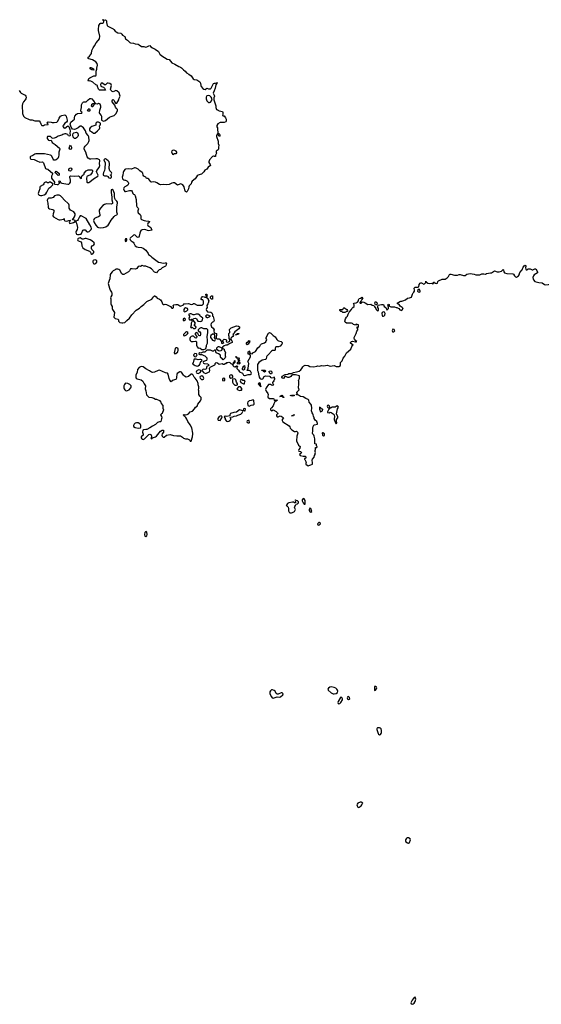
# Model space of a CAD drawing. Header units: inches. Extents: x 2221774 to 2440637, y 201306 to 357559.
# Tile 169 of 245: x 2351614 to 2362424, y 244983 to 265371. Entities that reach past the tile are written whole.
import ezdxf

# ---------------------------------------------------------------- set-up
doc = ezdxf.new("R2010")
doc.units = ezdxf.units.IN
doc.header["$MEASUREMENT"] = 0
for name, color, linetype in [('C3254', 7, 'Continuous'), ('C3255', 7, 'Continuous'), ('C3256', 7, 'Continuous'), ('C3265', 7, 'Continuous'), ('C3266', 7, 'Continuous')]:
    doc.layers.add(name, color=color, linetype=linetype)

msp = doc.modelspace()

# ---------------------------------------------------------------- linework, layer by layer
at = {"layer": 'C3254', "color": 5, "elevation": 20}
for points in [[(2358670, 249169), (2358623, 249150), (2358607, 249130), (2358604, 249110), (2358607, 249090), (2358623, 249063), (2358630, 249059), (2358650, 249062), (2358689, 249090), (2358705, 249110), (2358718, 249142), (2358726, 249150), (2358690, 249169)], [(2359670, 248429), (2359650, 248427), (2359630, 248418), (2359621, 248410), (2359611, 248390), (2359611, 248370), (2359619, 248350), (2359650, 248326), (2359670, 248318), (2359690, 248332), (2359713, 248390), (2359709, 248410)], [(2359810, 245129), (2359790, 245124), (2359750, 245069), (2359728, 245030), (2359722, 245010), (2359726, 244990), (2359750, 244983), (2359770, 244991), (2359790, 245007), (2359810, 245038), (2359821, 245090), (2359819, 245110)]]:
    msp.add_lwpolyline(points, close=True, dxfattribs=at)
at = {"layer": 'C3255', "color": 5, "elevation": 20}
msp.add_lwpolyline([(2353479, 260000), (2353478, 259990), (2353452, 259930), (2353450, 259910), (2353473, 259810), (2353489, 259769), (2353515, 259730), (2353524, 259710), (2353522, 259670), (2353503, 259630), (2353499, 259610), (2353503, 259590), (2353503, 259490), (2353509, 259469), (2353531, 259430), (2353531, 259390), (2353536, 259370), (2353581, 259310), (2353567, 259210), (2353590, 259187), (2353652, 259170), (2353662, 259150), (2353662, 259130), (2353690, 259102), (2353730, 259091), (2353750, 259091), (2353790, 259104), (2353810, 259117), (2353835, 259145), (2353887, 259190), (2353940, 259260), (2354026, 259354), (2354100, 259400), (2354129, 259431), (2354190, 259474), (2354250, 259534), (2354350, 259581), (2354374, 259610), (2354390, 259642), (2354405, 259655), (2354414, 259654), (2354442, 259630), (2354464, 259604), (2354510, 259586), (2354530, 259571), (2354560, 259530), (2354574, 259490), (2354590, 259474), (2354610, 259472), (2354630, 259478), (2354655, 259475), (2354741, 259430), (2354770, 259396), (2354790, 259396), (2354799, 259410), (2354799, 259430), (2354793, 259450), (2354810, 259464), (2354850, 259477), (2354890, 259471), (2354930, 259445), (2354950, 259442), (2355006, 259470), (2355030, 259494), (2355050, 259485), (2355110, 259491), (2355170, 259476), (2355199, 259481), (2355210, 259491), (2355230, 259491), (2355290, 259463), (2355370, 259458), (2355397, 259463), (2355410, 259471), (2355424, 259490), (2355425, 259545), (2355419, 259559), (2355410, 259569), (2355386, 259570), (2355378, 259578), (2355375, 259590), (2355384, 259610), (2355395, 259630), (2355410, 259636), (2355434, 259634), (2355450, 259625), (2355478, 259622), (2355487, 259633), (2355488, 259650), (2355469, 259669), (2355469, 259690), (2355492, 259690), (2355502, 259670), (2355492, 259650), (2355493, 259613), (2355522, 259590), (2355522, 259570), (2355531, 259551), (2355522, 259498), (2355510, 259486), (2355492, 259450), (2355502, 259410), (2355487, 259393), (2355481, 259370), (2355487, 259347), (2355505, 259325), (2355519, 259319), (2355575, 259315), (2355598, 259298), (2355611, 259270), (2355613, 259233), (2355622, 259222), (2355639, 259170), (2355641, 259139), (2355630, 259115), (2355610, 259109), (2355581, 259079), (2355577, 259050), (2355590, 259011), (2355624, 258984), (2355645, 258950), (2355638, 258930), (2355642, 258890), (2355645, 258885), (2355691, 258871), (2355691, 258830), (2355685, 258810), (2355684, 258784), (2355692, 258772), (2355706, 258766), (2355750, 258765), (2355758, 258758), (2355794, 258710), (2355794, 258670), (2355810, 258665), (2355826, 258670), (2355846, 258690), (2355826, 258710), (2355826, 258730), (2355850, 258754), (2355894, 258750), (2355902, 258730), (2355894, 258710), (2355898, 258698), (2355930, 258692), (2355956, 258704), (2355967, 258713), (2355968, 258750), (2355958, 258770), (2355955, 258810), (2355948, 258830), (2355948, 258870), (2355968, 258892), (2355969, 258910), (2355959, 258950), (2355963, 258957), (2355995, 258990), (2356110, 259035), (2356150, 259027), (2356167, 259010), (2356170, 258990), (2356156, 258970), (2356071, 258910), (2356056, 258890), (2356051, 258869), (2356032, 258850), (2356042, 258830), (2356032, 258810), (2355998, 258782), (2355991, 258769), (2355991, 258750), (2356010, 258722), (2356015, 258705), (2356018, 258690), (2356014, 258686), (2355970, 258669), (2355958, 258662), (2355950, 258649), (2355914, 258630), (2355889, 258629), (2355850, 258619), (2355818, 258590), (2355814, 258570), (2355822, 258562), (2355852, 258550), (2355853, 258533), (2355882, 258470), (2355874, 258450), (2355874, 258410), (2355882, 258390), (2355871, 258370), (2355830, 258326), (2355800, 258360), (2355782, 258370), (2355775, 258390), (2355778, 258410), (2355769, 258430), (2355733, 258453), (2355689, 258470), (2355678, 258490), (2355678, 258510), (2355670, 258526), (2355650, 258526), (2355631, 258509), (2355611, 258509), (2355570, 258529), (2355492, 258528), (2355451, 258489), (2355410, 258484), (2355370, 258468), (2355350, 258474), (2355330, 258458), (2355326, 258450), (2355330, 258445), (2355350, 258438), (2355390, 258439), (2355430, 258416), (2355451, 258411), (2355491, 258370), (2355495, 258345), (2355483, 258317), (2355425, 258295), (2355418, 258270), (2355421, 258261), (2355435, 258255), (2355510, 258242), (2355522, 258230), (2355531, 258210), (2355494, 258190), (2355482, 258178), (2355485, 258150), (2355470, 258135), (2355450, 258129), (2355426, 258134), (2355411, 258129), (2355392, 258110), (2355402, 258090), (2355425, 258065), (2355437, 258057), (2355470, 258046), (2355526, 258074), (2355550, 258082), (2355555, 258105), (2355549, 258151), (2355556, 258170), (2355562, 258178), (2355587, 258193), (2355658, 258222), (2355668, 258230), (2355668, 258252), (2355688, 258272), (2355710, 258265), (2355750, 258241), (2355810, 258254), (2355821, 258241), (2355850, 258238), (2355870, 258252), (2355890, 258254), (2355906, 258270), (2355930, 258271), (2355950, 258278), (2355970, 258271), (2355990, 258251), (2356034, 258234), (2356034, 258210), (2356054, 258190), (2356070, 258182), (2356078, 258182), (2356110, 258202), (2356130, 258194), (2356132, 258190), (2356114, 258170), (2356114, 258150), (2356151, 258111), (2356170, 258082), (2356230, 258052), (2356242, 258022), (2356251, 258011), (2356270, 258002), (2356290, 258002), (2356350, 258025), (2356396, 258024), (2356410, 258034), (2356418, 258050), (2356398, 258090), (2356370, 258109), (2356350, 258105), (2356326, 258110), (2356350, 258154), (2356362, 258250), (2356344, 258290), (2356395, 258390), (2356398, 258410), (2356398, 258418), (2356386, 258430), (2356382, 258442), (2356348, 258448), (2356346, 258490), (2356362, 258498), (2356370, 258514), (2356374, 258510), (2356378, 258478), (2356390, 258474), (2356398, 258458), (2356430, 258452), (2356448, 258470), (2356498, 258502), (2356550, 258576), (2356590, 258612), (2356603, 258637), (2356623, 258657), (2356690, 258678), (2356718, 258702), (2356735, 258750), (2356722, 258770), (2356721, 258790), (2356770, 258881), (2356790, 258896), (2356820, 258880), (2356870, 258831), (2356910, 258802), (2356946, 258746), (2356965, 258725), (2356978, 258718), (2357030, 258707), (2357051, 258690), (2357053, 258667), (2357047, 258650), (2357010, 258609), (2356976, 258596), (2356930, 258598), (2356925, 258595), (2356910, 258566), (2356905, 258530), (2356896, 258524), (2356850, 258519), (2356830, 258509), (2356770, 258435), (2356736, 258404), (2356728, 258390), (2356720, 258350), (2356710, 258333), (2356640, 258320), (2356567, 258270), (2356545, 258230), (2356541, 258150), (2356541, 258110), (2356558, 258078), (2356563, 258030), (2356580, 257970), (2356590, 257950), (2356610, 257934), (2356630, 257928), (2356650, 257937), (2356680, 257980), (2356710, 257996), (2356791, 257991), (2356802, 257982), (2356807, 257970), (2356830, 257953), (2356879, 257961), (2356890, 257974), (2356895, 257930), (2356884, 257896), (2356870, 257875), (2356853, 257867), (2356852, 257850), (2356872, 257812), (2356870, 257806), (2356850, 257798), (2356830, 257804), (2356810, 257818), (2356790, 257820), (2356770, 257814), (2356722, 257750), (2356709, 257711), (2356719, 257679), (2356757, 257630), (2356763, 257610), (2356755, 257570), (2356759, 257550), (2356765, 257545), (2356790, 257525), (2356850, 257530), (2356868, 257528), (2356880, 257520), (2356890, 257494), (2356910, 257474), (2356918, 257482), (2356918, 257490), (2356930, 257498), (2356954, 257490), (2356938, 257482), (2356930, 257469), (2356911, 257469), (2356900, 257460), (2356881, 257419), (2356868, 257372), (2356830, 257336), (2356811, 257310), (2356811, 257290), (2356830, 257271), (2356870, 257291), (2356930, 257261), (2356956, 257230), (2356962, 257210), (2356950, 257204), (2356939, 257190), (2356935, 257170), (2356948, 257148), (2356970, 257147), (2356983, 257157), (2357010, 257167), (2357030, 257162), (2357074, 257134), (2357078, 257130), (2357051, 257090), (2357052, 257070), (2357067, 257047), (2357199, 256959), (2357210, 256942), (2357221, 256910), (2357255, 256875), (2357310, 256842), (2357330, 256841), (2357350, 256851), (2357373, 256833), (2357379, 256810), (2357360, 256750), (2357349, 256650), (2357390, 256563), (2357423, 256530), (2357421, 256499), (2357397, 256470), (2357391, 256450), (2357400, 256440), (2357434, 256430), (2357452, 256410), (2357444, 256396), (2357412, 256370), (2357428, 256348), (2357490, 256331), (2357531, 256331), (2357553, 256313), (2357530, 256286), (2357518, 256282), (2357514, 256270), (2357526, 256266), (2357551, 256210), (2357542, 256190), (2357545, 256170), (2357590, 256132), (2357626, 256150), (2357650, 256151), (2357679, 256170), (2357684, 256196), (2357676, 256250), (2357685, 256270), (2357717, 256310), (2357722, 256350), (2357738, 256370), (2357738, 256390), (2357746, 256410), (2357738, 256430), (2357738, 256450), (2357746, 256470), (2357746, 256510), (2357750, 256514), (2357770, 256514), (2357778, 256530), (2357766, 256550), (2357762, 256582), (2357728, 256588), (2357728, 256690), (2357719, 256750), (2357710, 256768), (2357688, 256790), (2357682, 256810), (2357689, 256850), (2357689, 256910), (2357699, 256950), (2357710, 256972), (2357721, 256979), (2357786, 256994), (2357788, 257010), (2357774, 257054), (2357736, 257076), (2357718, 257110), (2357718, 257130), (2357700, 257160), (2357695, 257190), (2357689, 257210), (2357674, 257230), (2357664, 257270), (2357669, 257330), (2357659, 257390), (2357649, 257409), (2357615, 257450), (2357609, 257490), (2357590, 257509), (2357545, 257525), (2357490, 257559), (2357430, 257567), (2357393, 257593), (2357361, 257601), (2357346, 257610), (2357369, 257630), (2357355, 257650), (2357360, 257660), (2357408, 257710), (2357402, 257730), (2357389, 257750), (2357401, 257830), (2357396, 257876), (2357389, 257890), (2357412, 257950), (2357414, 257990), (2357410, 257998), (2357330, 258015), (2357270, 258018), (2357252, 258008), (2357230, 257981), (2357210, 257967), (2357190, 257959), (2357170, 257961), (2357130, 257981), (2357110, 257982), (2357090, 257945), (2357070, 257941), (2357049, 257970), (2357050, 257991), (2357117, 258023), (2357169, 258031), (2357195, 258045), (2357250, 258047), (2357290, 258068), (2357350, 258077), (2357404, 258096), (2357438, 258122), (2357461, 258150), (2357479, 258181), (2357499, 258201), (2357530, 258215), (2357590, 258207), (2357630, 258191), (2357710, 258183), (2357770, 258199), (2357790, 258201), (2357830, 258196), (2357870, 258211), (2357910, 258203), (2357990, 258218), (2358024, 258204), (2358050, 258199), (2358130, 258211), (2358170, 258187), (2358230, 258193), (2358261, 258210), (2358259, 258270), (2358296, 258304), (2358319, 258361), (2358355, 258405), (2358389, 258470), (2358473, 258547), (2358495, 258605), (2358510, 258622), (2358526, 258630), (2358470, 258670), (2358469, 258690), (2358490, 258707), (2358510, 258711), (2358570, 258701), (2358590, 258702), (2358598, 258710), (2358581, 258721), (2358553, 258753), (2358542, 258770), (2358542, 258790), (2358576, 258844), (2358587, 258870), (2358598, 258922), (2358618, 258950), (2358618, 258970), (2358606, 258990), (2358606, 259010), (2358610, 259014), (2358622, 259002), (2358630, 259002), (2358638, 259010), (2358634, 259050), (2358630, 259055), (2358590, 259066), (2358570, 259046), (2358530, 259062), (2358510, 259079), (2358490, 259085), (2358470, 259089), (2358388, 259088), (2358358, 259110), (2358349, 259130), (2358365, 259175), (2358388, 259210), (2358409, 259231), (2358419, 259270), (2358443, 259317), (2358488, 259370), (2358498, 259390), (2358518, 259410), (2358548, 259430), (2358544, 259470), (2358530, 259492), (2358542, 259498), (2358590, 259505), (2358615, 259525), (2358632, 259548), (2358635, 259570), (2358650, 259595), (2358677, 259603), (2358710, 259622), (2358722, 259610), (2358702, 259578), (2358691, 259549), (2358665, 259515), (2358663, 259510), (2358670, 259501), (2358690, 259504), (2358710, 259525), (2358731, 259531), (2358745, 259525), (2358770, 259505), (2358830, 259475), (2358890, 259482), (2358919, 259459), (2358951, 259451), (2358962, 259442), (2358991, 259391), (2358998, 259370), (2359030, 259341), (2359048, 259350), (2359053, 259370), (2359049, 259390), (2359034, 259410), (2359035, 259445), (2359041, 259459), (2359110, 259477), (2359137, 259477), (2359150, 259472), (2359170, 259435), (2359199, 259410), (2359225, 259365), (2359230, 259362), (2359254, 259390), (2359255, 259415), (2359242, 259470), (2359250, 259482), (2359271, 259471), (2359272, 259450), (2359280, 259440), (2359303, 259423), (2359384, 259424), (2359413, 259413), (2359432, 259412), (2359471, 259391), (2359490, 259365), (2359530, 259352), (2359540, 259360), (2359558, 259390), (2359538, 259410), (2359496, 259436), (2359475, 259475), (2359446, 259490), (2359446, 259510), (2359463, 259517), (2359490, 259539), (2359510, 259546), (2359530, 259543), (2359553, 259547), (2359609, 259571), (2359654, 259606), (2359690, 259610), (2359734, 259626), (2359755, 259690), (2359770, 259715), (2359785, 259730), (2359794, 259750), (2359799, 259770), (2359790, 259814), (2359809, 259831), (2359867, 259833), (2359882, 259838), (2359889, 259890), (2359910, 259914), (2359930, 259922), (2359940, 259920), (2359990, 259892), (2360000, 259902)], dxfattribs=at)
for points in [[(2359890, 259788), (2359870, 259786), (2359864, 259776), (2359858, 259750), (2359870, 259738), (2359890, 259731), (2359910, 259734), (2359915, 259750), (2359908, 259770)], [(2355590, 259586), (2355568, 259608), (2355568, 259630), (2355586, 259650), (2355612, 259650), (2355610, 259586)], [(2355050, 259404), (2355028, 259392), (2355016, 259370), (2355015, 259335), (2355030, 259321), (2355050, 259327), (2355079, 259341), (2355097, 259363), (2355101, 259370), (2355092, 259392)], [(2358310, 259308), (2358287, 259327), (2358268, 259328), (2358246, 259350), (2358249, 259371), (2358309, 259371), (2358318, 259382), (2358330, 259411), (2358350, 259401), (2358392, 259370), (2358405, 259350), (2358391, 259329), (2358350, 259308)], [(2358985, 259465), (2358979, 259479), (2358974, 259510), (2358990, 259538), (2359013, 259513), (2359021, 259490), (2359020, 259480), (2359010, 259469)], [(2355030, 259188), (2355005, 259175), (2355002, 259170), (2355005, 259145), (2355030, 259142), (2355046, 259150), (2355048, 259170)], [(2355150, 259279), (2355127, 259273), (2355122, 259270), (2355122, 259250), (2355132, 259230), (2355134, 259210), (2355118, 259190), (2355124, 259164), (2355130, 259154), (2355150, 259154), (2355162, 259158), (2355166, 259170), (2355173, 259173), (2355174, 259150), (2355182, 259142), (2355185, 259130), (2355171, 259090), (2355171, 259049), (2355152, 259010), (2355170, 258992), (2355190, 259002), (2355218, 258978), (2355250, 258979), (2355261, 258990), (2355269, 259010), (2355238, 259030), (2355239, 259050), (2355255, 259090), (2355207, 259147), (2355207, 259173), (2355218, 259182), (2355249, 259191), (2355270, 259187), (2355281, 259181), (2355291, 259150), (2355308, 259128), (2355357, 259123), (2355374, 259126), (2355398, 259142), (2355405, 259155), (2355407, 259190), (2355378, 259218), (2355355, 259230), (2355344, 259250), (2355310, 259270), (2355270, 259272), (2355230, 259259), (2355210, 259259), (2355170, 259277)], [(2355510, 259256), (2355487, 259253), (2355470, 259242), (2355464, 259230), (2355478, 259210), (2355490, 259204), (2355510, 259206), (2355566, 259230)], [(2359150, 259322), (2359129, 259311), (2359116, 259290), (2359125, 259245), (2359134, 259234), (2359150, 259231), (2359170, 259240), (2359181, 259250), (2359190, 259290), (2359177, 259317)], [(2355370, 258993), (2355341, 258979), (2355316, 258950), (2355316, 258930), (2355350, 258907), (2355362, 258890), (2355361, 258850), (2355354, 258826), (2355350, 258822), (2355329, 258829), (2355309, 258870), (2355270, 258896), (2355261, 258890), (2355251, 258870), (2355251, 258851), (2355285, 258810), (2355277, 258783), (2355270, 258775), (2355250, 258785), (2355240, 258800), (2355217, 258817), (2355190, 258815), (2355170, 258808), (2355147, 258793), (2355138, 258770), (2355137, 258750), (2355146, 258726), (2355170, 258707), (2355210, 258705), (2355255, 258715), (2355271, 258711), (2355277, 258697), (2355281, 258630), (2355290, 258594), (2355310, 258572), (2355325, 258575), (2355354, 258570), (2355390, 258545), (2355430, 258545), (2355464, 258556), (2355475, 258565), (2355485, 258610), (2355484, 258630), (2355505, 258675), (2355508, 258748), (2355498, 258790), (2355498, 258810), (2355516, 258890), (2355516, 258936), (2355511, 258951), (2355490, 258970), (2355430, 258969), (2355392, 258992)], [(2359350, 258962), (2359334, 258930), (2359337, 258917), (2359341, 258910), (2359350, 258906), (2359370, 258908), (2359385, 258930), (2359383, 258943), (2359374, 258954)], [(2355070, 258905), (2355048, 258892), (2355011, 258850), (2355006, 258830), (2355030, 258823), (2355070, 258844), (2355090, 258864), (2355104, 258890), (2355099, 258899), (2355090, 258904)], [(2355630, 258862), (2355610, 258859), (2355575, 258830), (2355568, 258810), (2355568, 258788), (2355599, 258759), (2355612, 258732), (2355650, 258718), (2355658, 258722), (2355669, 258750), (2355668, 258770), (2355649, 258790), (2355655, 258810), (2355655, 258835), (2355648, 258850), (2355638, 258858)], [(2356104, 258844), (2356088, 258848), (2356126, 258870), (2356150, 258876), (2356162, 258870), (2356150, 258858), (2356142, 258858), (2356130, 258849)], [(2354870, 258578), (2354847, 258573), (2354836, 258564), (2354814, 258474), (2354830, 258454), (2354850, 258462), (2354890, 258496), (2354901, 258530), (2354899, 258550), (2354890, 258566)], [(2355750, 258597), (2355730, 258597), (2355711, 258589), (2355692, 258570), (2355694, 258550), (2355726, 258526), (2355750, 258515), (2355790, 258518), (2355802, 258530), (2355809, 258550), (2355808, 258570), (2355798, 258578)], [(2356330, 258641), (2356314, 258650), (2356316, 258670), (2356330, 258691), (2356345, 258695), (2356370, 258725), (2356385, 258710), (2356346, 258650)], [(2355270, 258343), (2355230, 258339), (2355223, 258330), (2355211, 258269), (2355192, 258250), (2355210, 258232), (2355230, 258226), (2355251, 258211), (2355290, 258199), (2355310, 258203), (2355338, 258222), (2355355, 258245), (2355359, 258270), (2355369, 258291), (2355394, 258306), (2355388, 258330), (2355370, 258337), (2355350, 258337), (2355310, 258325)], [(2355243, 258457), (2355221, 258439), (2355218, 258430), (2355225, 258410), (2355236, 258396), (2355250, 258391), (2355270, 258399), (2355281, 258410), (2355289, 258430), (2355285, 258445), (2355275, 258455)], [(2356150, 258228), (2356142, 258242), (2356128, 258248), (2356126, 258270), (2356142, 258278), (2356147, 258293), (2356147, 258327), (2356126, 258350), (2356122, 258362), (2356110, 258366), (2356102, 258382), (2356090, 258386), (2356090, 258394), (2356110, 258392), (2356114, 258374), (2356151, 258371), (2356162, 258350), (2356154, 258330), (2356158, 258318), (2356174, 258310), (2356158, 258302), (2356154, 258290), (2356158, 258278), (2356174, 258270), (2356173, 258253), (2356170, 258246), (2356158, 258242)], [(2354130, 258187), (2354091, 258170), (2354058, 258130), (2354051, 258070), (2354022, 258010), (2354019, 257970), (2354028, 257948), (2354050, 257931), (2354103, 257923), (2354133, 257913), (2354167, 257887), (2354191, 257830), (2354223, 257790), (2354215, 257730), (2354228, 257688), (2354241, 257601), (2354293, 257553), (2354354, 257550), (2354394, 257534), (2354430, 257512), (2354450, 257512), (2354510, 257485), (2354541, 257450), (2354547, 257427), (2354580, 257380), (2354578, 257330), (2354596, 257290), (2354570, 257218), (2354554, 257210), (2354534, 257190), (2354555, 257155), (2354559, 257130), (2354556, 257104), (2354539, 257050), (2354530, 257043), (2354510, 257041), (2354470, 257027), (2354427, 256990), (2354363, 256957), (2354310, 256918), (2354252, 256888), (2354230, 256882), (2354182, 256878), (2354168, 256872), (2354162, 256830), (2354172, 256792), (2354170, 256770), (2354130, 256730), (2354130, 256710), (2354142, 256690), (2354150, 256684), (2354170, 256680), (2354201, 256690), (2354290, 256783), (2354310, 256791), (2354330, 256781), (2354339, 256770), (2354347, 256750), (2354346, 256734), (2354344, 256716), (2354334, 256710), (2354338, 256698), (2354350, 256694), (2354368, 256712), (2354430, 256731), (2354450, 256747), (2354530, 256851), (2354570, 256874), (2354591, 256870), (2354591, 256831), (2354566, 256794), (2354561, 256770), (2354566, 256750), (2354590, 256726), (2354610, 256725), (2354655, 256765), (2354730, 256783), (2354802, 256762), (2354870, 256751), (2354950, 256751), (2354990, 256725), (2355008, 256708), (2355030, 256696), (2355051, 256691), (2355094, 256694), (2355131, 256671), (2355150, 256646), (2355170, 256645), (2355194, 256730), (2355205, 256795), (2355205, 256810), (2355180, 256920), (2355150, 256981), (2355098, 257050), (2355077, 257097), (2355055, 257135), (2355036, 257156), (2355015, 257170), (2355008, 257190), (2355024, 257196), (2355050, 257191), (2355085, 257195), (2355110, 257211), (2355148, 257250), (2355195, 257265), (2355239, 257310), (2355255, 257350), (2355295, 257370), (2355307, 257413), (2355362, 257478), (2355378, 257510), (2355375, 257550), (2355350, 257575), (2355329, 257610), (2355328, 257688), (2355322, 257710), (2355329, 257731), (2355329, 257770), (2355315, 257810), (2355315, 257835), (2355289, 257890), (2355250, 257948), (2355229, 257969), (2355209, 258009), (2355190, 258028), (2355170, 258029), (2355115, 257985), (2355066, 257970), (2355030, 257989), (2355010, 258009), (2354970, 258069), (2354950, 258082), (2354930, 258079), (2354877, 258043), (2354870, 258026), (2354863, 257970), (2354866, 257950), (2354850, 257922), (2354777, 257903), (2354750, 257869), (2354724, 257904), (2354710, 257938), (2354694, 258034), (2354675, 258050), (2354639, 258059), (2354510, 258112), (2354485, 258110), (2354410, 258073), (2354366, 258066), (2354348, 258070), (2354303, 258103), (2354230, 258139), (2354170, 258183)], [(2355330, 258121), (2355290, 258109), (2355275, 258090), (2355271, 258070), (2355278, 258058), (2355290, 258051), (2355310, 258047), (2355330, 258051), (2355356, 258064), (2355378, 258090), (2355376, 258096), (2355353, 258113)], [(2356046, 258246), (2356048, 258270), (2356062, 258278), (2356066, 258310), (2356072, 258312), (2356074, 258270), (2356058, 258262), (2356050, 258246)], [(2356250, 258115), (2356238, 258118), (2356229, 258130), (2356229, 258151), (2356246, 258170), (2356246, 258190), (2356270, 258211), (2356282, 258170), (2356271, 258150), (2356270, 258129)], [(2355390, 257995), (2355356, 257984), (2355347, 257970), (2355351, 257950), (2355383, 257923), (2355410, 257921), (2355424, 257930), (2355429, 257950), (2355418, 257978)], [(2355830, 257946), (2355814, 257930), (2355818, 257898), (2355850, 257894), (2355866, 257910), (2355862, 257942)], [(2356010, 258015), (2355974, 258010), (2355965, 257995), (2355962, 257970), (2355990, 257951), (2356010, 257952), (2356028, 257970), (2356028, 257990), (2356018, 258010)], [(2356070, 257935), (2356031, 257929), (2356023, 257917), (2356021, 257890), (2356024, 257864), (2356038, 257838), (2356070, 257802), (2356110, 257802), (2356126, 257810), (2356128, 257830), (2356106, 257866), (2356094, 257914)], [(2356210, 257918), (2356190, 257906), (2356182, 257890), (2356198, 257858), (2356213, 257853), (2356222, 257842), (2356250, 257834), (2356270, 257834), (2356276, 257844), (2356278, 257870), (2356286, 257890), (2356270, 257898), (2356240, 257900)], [(2356690, 258069), (2356670, 258086), (2356666, 258106), (2356626, 258110), (2356630, 258114), (2356692, 258112), (2356714, 258090)], [(2356810, 258038), (2356790, 258062), (2356784, 258090), (2356790, 258096), (2356810, 258098), (2356831, 258090), (2356839, 258061), (2356838, 258050), (2356830, 258038)], [(2353815, 257845), (2353800, 257840), (2353784, 257816), (2353775, 257790), (2353774, 257750), (2353777, 257730), (2353790, 257706), (2353810, 257691), (2353830, 257688), (2353850, 257691), (2353881, 257710), (2353917, 257750), (2353926, 257770), (2353922, 257790), (2353897, 257817), (2353857, 257837)], [(2356190, 257766), (2356150, 257766), (2356114, 257730), (2356134, 257710), (2356170, 257692), (2356190, 257702), (2356210, 257702), (2356215, 257710), (2356216, 257736)], [(2356590, 257852), (2356570, 257845), (2356557, 257830), (2356590, 257791), (2356606, 257786), (2356610, 257767), (2356614, 257770), (2356607, 257830)], [(2357090, 257549), (2357066, 257550), (2357062, 257562), (2357050, 257566), (2357010, 257566), (2357008, 257570), (2357028, 257572), (2357030, 257591), (2357054, 257594), (2357062, 257590), (2357062, 257582), (2357074, 257570), (2357078, 257558), (2357093, 257553)], [(2357270, 257575), (2357218, 257590), (2357250, 257599), (2357279, 257599), (2357297, 257597), (2357310, 257592), (2357310, 257588)], [(2356270, 257317), (2356252, 257310), (2356245, 257285), (2356270, 257272), (2356290, 257274), (2356292, 257312)], [(2356450, 257497), (2356430, 257496), (2356410, 257484), (2356370, 257476), (2356353, 257467), (2356344, 257456), (2356338, 257430), (2356345, 257385), (2356353, 257373), (2356370, 257368), (2356410, 257390), (2356450, 257393), (2356472, 257410), (2356475, 257430), (2356469, 257470), (2356464, 257484)], [(2357830, 257346), (2357824, 257304), (2357850, 257254), (2357870, 257262), (2357890, 257274), (2357898, 257298), (2357890, 257306), (2357870, 257306), (2357854, 257334)], [(2358010, 257389), (2357990, 257382), (2357983, 257370), (2357991, 257350), (2358010, 257336), (2358030, 257334), (2358038, 257342), (2358033, 257373)], [(2358190, 257374), (2358150, 257349), (2358130, 257345), (2358090, 257349), (2358070, 257335), (2358046, 257326), (2358034, 257326), (2358032, 257310), (2358012, 257290), (2357992, 257250), (2357994, 257234), (2358030, 257232), (2358050, 257242), (2358070, 257238), (2358111, 257211), (2358132, 257190), (2358141, 257150), (2358131, 257110), (2358131, 257090), (2358150, 257034), (2358170, 257005), (2358178, 257010), (2358188, 257030), (2358179, 257059), (2358177, 257090), (2358204, 257130), (2358209, 257150), (2358179, 257210), (2358200, 257310), (2358219, 257350), (2358210, 257368)], [(2355790, 257168), (2355750, 257154), (2355721, 257110), (2355721, 257090), (2355730, 257076), (2355770, 257072), (2355804, 257130), (2355808, 257148)], [(2356170, 257289), (2356110, 257241), (2356050, 257234), (2355986, 257214), (2355972, 257190), (2355970, 257166), (2355910, 257155), (2355870, 257158), (2355854, 257150), (2355874, 257110), (2355874, 257090), (2355900, 257060), (2355912, 257052), (2355950, 257061), (2355969, 257070), (2355988, 257090), (2355988, 257110), (2355978, 257130), (2355982, 257138), (2356030, 257145), (2356060, 257160), (2356110, 257171), (2356135, 257185), (2356196, 257204), (2356227, 257230), (2356235, 257255), (2356229, 257269), (2356219, 257279)], [(2357290, 257169), (2357249, 257170), (2357287, 257173), (2357289, 257190), (2357311, 257191), (2357292, 257188)], [(2354036, 257024), (2354010, 257014), (2353986, 256994), (2353972, 256970), (2353975, 256950), (2354010, 256926), (2354066, 256914), (2354110, 256918), (2354118, 256922), (2354126, 256934), (2354124, 256970), (2354116, 256990), (2354104, 257004), (2354070, 257022)], [(2356350, 257073), (2356330, 257062), (2356323, 257050), (2356328, 257028), (2356350, 257021), (2356370, 257026), (2356375, 257030), (2356369, 257069)], [(2357890, 256826), (2357882, 256810), (2357892, 256770), (2357910, 256752), (2357930, 256762), (2357930, 256795), (2357896, 256816)], [(2357330, 255426), (2357326, 255410), (2357331, 255391), (2357331, 255369), (2357310, 255367), (2357290, 255381), (2357270, 255382), (2357190, 255370), (2357162, 255350), (2357144, 255316), (2357134, 255310), (2357150, 255307), (2357178, 255278), (2357184, 255250), (2357182, 255202), (2357198, 255170), (2357210, 255161), (2357250, 255160), (2357270, 255165), (2357309, 255190), (2357329, 255230), (2357313, 255253), (2357309, 255270), (2357315, 255290), (2357332, 255310), (2357344, 255336), (2357373, 255347), (2357389, 255370), (2357389, 255390), (2357373, 255410), (2357338, 255418)], [(2357490, 255456), (2357471, 255430), (2357471, 255410), (2357489, 255369), (2357510, 255338), (2357530, 255342), (2357533, 255370), (2357530, 255414), (2357512, 255450)], [(2357630, 255253), (2357615, 255230), (2357614, 255210), (2357630, 255187), (2357650, 255176), (2357669, 255190), (2357664, 255210), (2357653, 255230), (2357649, 255249)], [(2357830, 254960), (2357810, 254957), (2357783, 254930), (2357791, 254911), (2357810, 254905), (2357830, 254911), (2357849, 254930), (2357841, 254950)], [(2354230, 254772), (2354207, 254750), (2354200, 254710), (2354210, 254676), (2354230, 254669), (2354250, 254685), (2354256, 254710), (2354250, 254759)], [(2356850, 251496), (2356830, 251492), (2356810, 251476), (2356796, 251450), (2356795, 251430), (2356801, 251410), (2356830, 251351), (2356847, 251327), (2356870, 251324), (2356890, 251328), (2356950, 251348), (2356990, 251344), (2357017, 251350), (2357067, 251390), (2357075, 251410), (2357070, 251422), (2357053, 251433), (2357030, 251433), (2356970, 251407), (2356950, 251405), (2356930, 251419), (2356905, 251465), (2356890, 251482)], [(2358066, 251554), (2358039, 251550), (2358014, 251530), (2358003, 251510), (2358010, 251490), (2358070, 251434), (2358110, 251414), (2358130, 251412), (2358170, 251420), (2358198, 251442), (2358204, 251470), (2358199, 251490), (2358187, 251510), (2358165, 251530), (2358130, 251545)], [(2358970, 251562), (2358965, 251555), (2358967, 251487), (2358970, 251482), (2358990, 251489), (2359010, 251515), (2359014, 251534), (2359009, 251550), (2358990, 251561)], [(2358270, 251341), (2358264, 251336), (2358212, 251250), (2358207, 251230), (2358214, 251214), (2358228, 251208), (2358250, 251209), (2358271, 251230), (2358302, 251290), (2358307, 251310), (2358290, 251339)], [(2358430, 251354), (2358410, 251343), (2358402, 251330), (2358406, 251310), (2358430, 251293), (2358450, 251299), (2358456, 251310), (2358450, 251339)], [(2359070, 250708), (2359030, 250708), (2359019, 250701), (2359014, 250690), (2359016, 250670), (2359043, 250590), (2359050, 250575), (2359070, 250561), (2359090, 250569), (2359105, 250590), (2359112, 250610), (2359112, 250652), (2359105, 250685), (2359084, 250704)]]:
    msp.add_lwpolyline(points, close=True, dxfattribs=at)
at = {"layer": 'C3256', "color": 5, "elevation": 20}
msp.add_lwpolyline([(2351606, 263906), (2351630, 263863), (2351648, 263848), (2351726, 263810), (2351743, 263790), (2351751, 263771), (2351751, 263750), (2351744, 263730), (2351731, 263710), (2351691, 263670), (2351671, 263630), (2351664, 263596), (2351675, 263430), (2351694, 263374), (2351723, 263343), (2351810, 263301), (2351830, 263296), (2351870, 263298), (2351930, 263276), (2352015, 263275), (2352038, 263250), (2352050, 263214), (2352065, 263185), (2352070, 263182), (2352110, 263182), (2352129, 263191), (2352202, 263198), (2352206, 263210), (2352186, 263230), (2352188, 263250), (2352203, 263257), (2352270, 263251), (2352290, 263243), (2352330, 263239), (2352382, 263250), (2352403, 263270), (2352430, 263332), (2352462, 263370), (2352490, 263387), (2352550, 263399), (2352570, 263385), (2352577, 263370), (2352596, 263290), (2352596, 263270), (2352582, 263250), (2352550, 263229), (2352521, 263190), (2352511, 263170), (2352516, 263150), (2352530, 263131), (2352550, 263126), (2352610, 263171), (2352630, 263162), (2352655, 263095), (2352659, 263070), (2352652, 263012), (2352662, 262990), (2352662, 262970), (2352650, 262958), (2352629, 262969), (2352615, 262995), (2352570, 263009), (2352550, 263009), (2352510, 262992), (2352490, 262978), (2352410, 262959), (2352368, 262932), (2352310, 262914), (2352290, 262918), (2352250, 262953), (2352210, 262955), (2352191, 262949), (2352186, 262934), (2352187, 262910), (2352203, 262883), (2352210, 262876), (2352230, 262871), (2352270, 262874), (2352285, 262830), (2352350, 262790), (2352437, 262710), (2352443, 262690), (2352427, 262630), (2352427, 262570), (2352420, 262530), (2352402, 262498), (2352370, 262470), (2352350, 262461), (2352330, 262460), (2352323, 262463), (2352306, 262486), (2352283, 262543), (2352270, 262556), (2352250, 262566), (2352130, 262590), (2352090, 262590), (2352050, 262596), (2351950, 262594), (2351930, 262587), (2351890, 262562), (2351841, 262539), (2351831, 262529), (2351830, 262502), (2351836, 262490), (2351845, 262485), (2351914, 262474), (2351970, 262450), (2352030, 262418), (2352090, 262425), (2352105, 262410), (2352151, 262291), (2352163, 262283), (2352195, 262275), (2352250, 262231), (2352292, 262190), (2352291, 262170), (2352271, 262129), (2352273, 262090), (2352286, 262066), (2352324, 262030), (2352337, 262010), (2352332, 261970), (2352344, 261964), (2352390, 261959), (2352410, 261961), (2352428, 261970), (2352446, 261990), (2352442, 262002), (2352428, 262010), (2352430, 262031), (2352452, 262030), (2352458, 261998), (2352485, 261985), (2352610, 261963), (2352630, 261967), (2352656, 261984), (2352670, 262010), (2352668, 262050), (2352650, 262110), (2352654, 262126), (2352670, 262135), (2352750, 262130), (2352830, 262138), (2352847, 262127), (2352870, 262096), (2352886, 262086), (2352890, 262074), (2352896, 262110), (2352910, 262145), (2352947, 262173), (2352953, 262190), (2352990, 262243), (2353030, 262259), (2353110, 262265), (2353121, 262250), (2353121, 262230), (2353113, 262207), (2353079, 262161), (2353070, 262153), (2353012, 262130), (2353003, 262117), (2352999, 262090), (2353005, 262010), (2353010, 262002), (2353030, 261998), (2353050, 262001), (2353070, 262011), (2353143, 262077), (2353235, 262130), (2353239, 262150), (2353213, 262210), (2353209, 262231), (2353213, 262250), (2353261, 262310), (2353269, 262330), (2353272, 262350), (2353266, 262386), (2353277, 262457), (2353269, 262470), (2353228, 262488), (2353190, 262491), (2353090, 262481), (2353065, 262485), (2353030, 262504), (2353010, 262530), (2352987, 262627), (2352951, 262690), (2352947, 262710), (2352954, 262730), (2352970, 262752), (2353027, 262810), (2353050, 262850), (2353052, 262870), (2353044, 262944), (2353033, 262973), (2352990, 263022), (2352978, 263070), (2352967, 263090), (2352934, 263134), (2352912, 263152), (2352890, 263163), (2352870, 263165), (2352825, 263130), (2352774, 263106), (2352750, 263099), (2352710, 263102), (2352683, 263143), (2352662, 263210), (2352664, 263230), (2352674, 263250), (2352719, 263281), (2352748, 263310), (2352748, 263348), (2352755, 263370), (2352790, 263418), (2352810, 263426), (2352887, 263433), (2352902, 263438), (2352906, 263450), (2352890, 263466), (2352884, 263490), (2352898, 263550), (2352895, 263610), (2352915, 263650), (2352930, 263665), (2352946, 263670), (2352990, 263672), (2353030, 263710), (2353070, 263737), (2353090, 263741), (2353110, 263731), (2353146, 263690), (2353178, 263638), (2353193, 263633), (2353230, 263632), (2353250, 263642), (2353274, 263630), (2353291, 263590), (2353291, 263551), (2353268, 263492), (2353263, 263450), (2353271, 263430), (2353305, 263390), (2353311, 263370), (2353313, 263293), (2353350, 263272), (2353390, 263285), (2353475, 263350), (2353511, 263369), (2353572, 263390), (2353612, 263430), (2353641, 263490), (2353638, 263510), (2353630, 263525), (2353616, 263536), (2353598, 263558), (2353583, 263603), (2353533, 263670), (2353530, 263694), (2353535, 263710), (2353550, 263721), (2353570, 263701), (2353583, 263663), (2353602, 263642), (2353610, 263637), (2353630, 263645), (2353650, 263674), (2353666, 263710), (2353674, 263746), (2353694, 263790), (2353692, 263810), (2353674, 263854), (2353630, 263896), (2353610, 263902), (2353550, 263879), (2353530, 263881), (2353500, 263910), (2353496, 263930), (2353516, 264010), (2353510, 264030), (2353480, 264050), (2353450, 264060), (2353424, 264056), (2353390, 264022), (2353370, 264019), (2353330, 264055), (2353305, 264055), (2353286, 264030), (2353296, 263996), (2353308, 263988), (2353353, 263973), (2353370, 263951), (2353391, 263910), (2353353, 263913), (2353289, 263909), (2353270, 263914), (2353249, 263930), (2353228, 263990), (2353226, 264010), (2353216, 264016), (2353190, 264022), (2353130, 264076), (2353090, 264099), (2353070, 264102), (2353050, 264098), (2353030, 264106), (2353047, 264150), (2353067, 264170), (2353150, 264206), (2353190, 264210), (2353201, 264230), (2353198, 264302), (2353214, 264346), (2353215, 264370), (2353228, 264430), (2353221, 264461), (2353190, 264501), (2353157, 264517), (2353123, 264543), (2353050, 264561), (2353037, 264570), (2353029, 264590), (2353063, 264617), (2353101, 264670), (2353109, 264730), (2353134, 264786), (2353166, 264830), (2353197, 264890), (2353242, 264938), (2353265, 264975), (2353273, 265030), (2353250, 265150), (2353249, 265190), (2353257, 265230), (2353254, 265250), (2353279, 265290), (2353290, 265296), (2353330, 265298), (2353349, 265310), (2353359, 265330), (2353358, 265338), (2353347, 265353), (2353347, 265367), (2353328, 265370), (2353351, 265371), (2353364, 265364), (2353390, 265371), (2353402, 265362), (2353411, 265350), (2353414, 265310), (2353428, 265250), (2353438, 265238), (2353550, 265182), (2353568, 265170), (2353593, 265133), (2353617, 265117), (2353650, 265099), (2353712, 265090), (2353732, 265070), (2353742, 265050), (2353790, 265021), (2353810, 264978), (2353851, 264950), (2353897, 264897), (2353910, 264890), (2353970, 264883), (2354010, 264868), (2354070, 264861), (2354093, 264850), (2354136, 264816), (2354190, 264818), (2354210, 264808), (2354230, 264805), (2354251, 264809), (2354290, 264832), (2354310, 264835), (2354334, 264810), (2354368, 264788), (2354424, 264764), (2354490, 264711), (2354519, 264659), (2354562, 264622), (2354670, 264553), (2354711, 264550), (2354770, 264481), (2354830, 264453), (2354910, 264403), (2354950, 264391), (2354970, 264376), (2355010, 264331), (2355045, 264305), (2355069, 264269), (2355122, 264242), (2355170, 264211), (2355207, 264147), (2355230, 264136), (2355283, 264123), (2355344, 264084), (2355360, 264060), (2355366, 264010), (2355376, 263990), (2355409, 263949), (2355430, 263934), (2355455, 263925), (2355490, 263951), (2355530, 263939), (2355570, 263941), (2355584, 263950), (2355630, 264050), (2355650, 264059), (2355670, 264059), (2355690, 264066), (2355698, 264062), (2355711, 264071), (2355701, 264059), (2355703, 264050), (2355681, 264019), (2355668, 263950), (2355641, 263899), (2355625, 263850), (2355647, 263810), (2355651, 263790), (2355635, 263750), (2355638, 263710), (2355677, 263590), (2355681, 263570), (2355678, 263550), (2355690, 263514), (2355710, 263512), (2355720, 263500), (2355745, 263485), (2355816, 263470), (2355826, 263450), (2355824, 263416), (2355814, 263390), (2355830, 263382), (2355850, 263382), (2355880, 263340), (2355891, 263310), (2355892, 263270), (2355885, 263255), (2355850, 263245), (2355770, 263241), (2355723, 263217), (2355698, 263182), (2355699, 263150), (2355711, 263130), (2355715, 263110), (2355722, 263022), (2355732, 263012), (2355750, 263011), (2355761, 262990), (2355765, 262970), (2355762, 262958), (2355749, 262949), (2355727, 262993), (2355727, 263007), (2355710, 263009), (2355699, 262990), (2355695, 262970), (2355695, 262950), (2355724, 262856), (2355725, 262810), (2355741, 262770), (2355735, 262730), (2355736, 262690), (2355730, 262678), (2355685, 262650), (2355685, 262625), (2355691, 262610), (2355674, 262566), (2355670, 262538), (2355650, 262538), (2355645, 262545), (2355630, 262547), (2355610, 262538), (2355551, 262470), (2355535, 262430), (2355533, 262413), (2355563, 262370), (2355566, 262350), (2355521, 262319), (2355490, 262278), (2355450, 262253), (2355430, 262218), (2355414, 262210), (2355385, 262175), (2355357, 262163), (2355310, 262153), (2355290, 262140), (2355250, 262075), (2355188, 262030), (2355174, 262010), (2355170, 261970), (2355127, 261933), (2355117, 261910), (2355110, 261870), (2355087, 261813), (2355070, 261802), (2355050, 261810), (2355041, 261821), (2355021, 261910), (2354994, 261950), (2354970, 261968), (2354950, 261970), (2354934, 261966), (2354886, 261946), (2354819, 261990), (2354793, 261993), (2354770, 261987), (2354710, 261956), (2354650, 261953), (2354590, 261959), (2354530, 261953), (2354510, 261959), (2354455, 261995), (2354430, 262004), (2354390, 262013), (2354350, 262009), (2354330, 262014), (2354289, 262069), (2354270, 262082), (2354245, 262085), (2354229, 262109), (2354188, 262130), (2354175, 262150), (2354169, 262190), (2354152, 262210), (2354101, 262241), (2354070, 262276), (2354030, 262300), (2354010, 262306), (2353990, 262305), (2353930, 262277), (2353870, 262286), (2353810, 262275), (2353790, 262267), (2353764, 262230), (2353756, 262210), (2353750, 262150), (2353738, 262110), (2353744, 262084), (2353750, 262071), (2353770, 262058), (2353790, 262051), (2353810, 262051), (2353835, 262035), (2353859, 262010), (2353871, 261989), (2353871, 261970), (2353856, 261944), (2353838, 261930), (2353790, 261907), (2353771, 261890), (2353768, 261870), (2353776, 261836), (2353790, 261816), (2353810, 261815), (2353890, 261835), (2353910, 261836), (2353930, 261831), (2353945, 261810), (2353958, 261770), (2353970, 261758), (2353991, 261750), (2354010, 261722), (2354025, 261650), (2354034, 261514), (2354050, 261487), (2354071, 261470), (2354075, 261455), (2354064, 261410), (2354065, 261390), (2354071, 261371), (2354110, 261336), (2354123, 261310), (2354127, 261290), (2354125, 261250), (2354136, 261236), (2354195, 261215), (2354230, 261206), (2354282, 261202), (2354307, 261190), (2354295, 261170), (2354270, 261150), (2354261, 261130), (2354271, 261110), (2354330, 261070), (2354342, 261050), (2354352, 261010), (2354290, 261000), (2354266, 261006), (2354230, 261023), (2354210, 261026), (2354150, 261023), (2354130, 261012), (2354118, 260990), (2354104, 260950), (2354093, 260890), (2354081, 260870), (2354070, 260864), (2354050, 260866), (2354010, 260907), (2353990, 260916), (2353970, 260912), (2353901, 260850), (2353895, 260830), (2353903, 260810), (2353921, 260790), (2353964, 260764), (2353982, 260742), (2354010, 260691), (2354042, 260670), (2354070, 260661), (2354137, 260657), (2354170, 260641), (2354230, 260598), (2354278, 260530), (2354287, 260507), (2354322, 260482), (2354350, 260451), (2354491, 260351), (2354530, 260346), (2354590, 260328), (2354630, 260337), (2354650, 260336), (2354658, 260330), (2354644, 260276), (2354636, 260264), (2354566, 260230), (2354530, 260195), (2354502, 260190), (2354470, 260158), (2354450, 260129), (2354430, 260134), (2354410, 260146), (2354349, 260210), (2354310, 260235), (2354230, 260264), (2354185, 260265), (2354150, 260278), (2354117, 260263), (2354090, 260269), (2354070, 260262), (2354039, 260221), (2354013, 260207), (2353945, 260215), (2353925, 260215), (2353911, 260209), (2353890, 260170), (2353871, 260150), (2353770, 260097), (2353750, 260096), (2353730, 260110), (2353690, 260182), (2353670, 260199), (2353650, 260204), (2353610, 260202), (2353590, 260193), (2353554, 260170), (2353533, 260150), (2353504, 260116), (2353488, 260092), (2353479, 260000)], dxfattribs=at)
for points in [[(2353150, 264329), (2353109, 264330), (2353090, 264344), (2353069, 264371), (2353070, 264374), (2353076, 264384), (2353090, 264384), (2353125, 264370), (2353143, 264350)], [(2353158, 263638), (2353130, 263629), (2353104, 263610), (2353096, 263590), (2353102, 263582), (2353110, 263576), (2353130, 263576), (2353158, 263610), (2353166, 263630)], [(2355530, 263798), (2355489, 263791), (2355480, 263770), (2355479, 263730), (2355490, 263690), (2355530, 263657), (2355550, 263657), (2355570, 263665), (2355588, 263690), (2355602, 263730), (2355585, 263765), (2355570, 263783), (2355553, 263793)], [(2353050, 263522), (2353014, 263490), (2353030, 263482), (2353070, 263485), (2353078, 263490), (2353078, 263510)], [(2353250, 263246), (2353210, 263246), (2353194, 263230), (2353192, 263190), (2353110, 263159), (2353076, 263130), (2353061, 263110), (2353058, 263090), (2353071, 263071), (2353112, 263050), (2353143, 263023), (2353170, 263021), (2353230, 263067), (2353265, 263110), (2353272, 263130), (2353269, 263171), (2353282, 263190), (2353288, 263210), (2353287, 263227), (2353276, 263236)], [(2352750, 262909), (2352721, 262941), (2352717, 262990), (2352725, 263015), (2352734, 263026), (2352790, 263045), (2352810, 263031), (2352819, 263019), (2352827, 262970), (2352819, 262950), (2352790, 262923), (2352770, 262913)], [(2352670, 262684), (2352650, 262689), (2352643, 262710), (2352650, 262752), (2352670, 262772), (2352690, 262732), (2352691, 262710), (2352682, 262690)], [(2354794, 262666), (2354766, 262654), (2354763, 262630), (2354790, 262582), (2354823, 262597), (2354857, 262603), (2354868, 262610), (2354869, 262630), (2354857, 262650), (2354830, 262662)], [(2353390, 262487), (2353374, 262486), (2353359, 262470), (2353384, 262404), (2353380, 262290), (2353370, 262250), (2353350, 262210), (2353341, 262170), (2353345, 262150), (2353370, 262136), (2353410, 262136), (2353434, 262130), (2353445, 262125), (2353451, 262110), (2353470, 262096), (2353490, 262091), (2353510, 262101), (2353519, 262110), (2353515, 262130), (2353510, 262138), (2353488, 262150), (2353510, 262162), (2353521, 262190), (2353516, 262210), (2353484, 262244), (2353469, 262289), (2353476, 262390), (2353470, 262426), (2353450, 262448), (2353410, 262477)], [(2352410, 262146), (2352379, 262179), (2352358, 262190), (2352348, 262208), (2352370, 262232), (2352390, 262222), (2352430, 262185), (2352435, 262170), (2352430, 262155)], [(2352670, 262235), (2352643, 262243), (2352635, 262250), (2352630, 262270), (2352637, 262290), (2352650, 262298), (2352670, 262302), (2352690, 262299), (2352696, 262276), (2352690, 262254)], [(2352250, 262009), (2352230, 262009), (2352210, 261995), (2352190, 261995), (2352168, 262008), (2352150, 262009), (2352137, 262003), (2352122, 261990), (2352118, 261970), (2352101, 261950), (2352041, 261919), (2352035, 261905), (2352031, 261870), (2352008, 261812), (2351998, 261770), (2352004, 261750), (2352019, 261739), (2352045, 261730), (2352070, 261728), (2352119, 261741), (2352154, 261766), (2352178, 261802), (2352204, 261856), (2352220, 261880), (2352261, 261910), (2352299, 261950), (2352298, 261970)], [(2353530, 261854), (2353511, 261849), (2353507, 261830), (2353508, 261792), (2353524, 261696), (2353523, 261643), (2353535, 261590), (2353535, 261565), (2353525, 261555), (2353510, 261549), (2353410, 261560), (2353370, 261547), (2353338, 261522), (2353289, 261471), (2353261, 261430), (2353258, 261398), (2353278, 261330), (2353273, 261310), (2353250, 261290), (2353205, 261275), (2353164, 261256), (2353155, 261245), (2353146, 261214), (2353148, 261190), (2353155, 261170), (2353194, 261114), (2353230, 261078), (2353250, 261068), (2353290, 261063), (2353350, 261069), (2353397, 261083), (2353446, 261114), (2353464, 261136), (2353510, 261223), (2353570, 261299), (2353590, 261316), (2353626, 261330), (2353638, 261342), (2353625, 261385), (2353628, 261450), (2353624, 261496), (2353642, 261570), (2353639, 261590), (2353628, 261610), (2353600, 261640), (2353587, 261667), (2353577, 261710), (2353580, 261770), (2353550, 261839)], [(2352382, 261738), (2352338, 261722), (2352305, 261690), (2352290, 261682), (2352270, 261677), (2352210, 261676), (2352195, 261665), (2352189, 261651), (2352187, 261630), (2352198, 261570), (2352202, 261490), (2352209, 261469), (2352230, 261455), (2352304, 261444), (2352320, 261430), (2352320, 261390), (2352308, 261350), (2352303, 261310), (2352315, 261290), (2352410, 261234), (2352430, 261227), (2352450, 261224), (2352522, 261238), (2352531, 261251), (2352534, 261250), (2352534, 261230), (2352542, 261210), (2352550, 261205), (2352590, 261201), (2352630, 261216), (2352657, 261217), (2352662, 261210), (2352642, 261170), (2352650, 261154), (2352710, 261167), (2352726, 261170), (2352766, 261190), (2352766, 261210), (2352730, 261228), (2352706, 261230), (2352718, 261242), (2352718, 261250), (2352726, 261254), (2352753, 261287), (2352767, 261330), (2352767, 261350), (2352735, 261390), (2352670, 261430), (2352652, 261450), (2352642, 261470), (2352638, 261530), (2352630, 261550), (2352612, 261572), (2352550, 261625), (2352482, 261702), (2352461, 261721), (2352435, 261735)], [(2352871, 261309), (2352854, 261290), (2352827, 261233), (2352810, 261215), (2352778, 261202), (2352774, 261190), (2352782, 261170), (2352795, 261155), (2352813, 261070), (2352807, 261030), (2352786, 260990), (2352780, 260970), (2352784, 260944), (2352792, 260932), (2352810, 260923), (2352850, 260922), (2352870, 260928), (2352887, 260933), (2352897, 260943), (2352914, 260990), (2352930, 261011), (2352941, 261019), (2352950, 261023), (2352970, 261019), (2353002, 260982), (2353010, 260977), (2353030, 260975), (2353055, 260985), (2353083, 261010), (2353097, 261030), (2353100, 261050), (2353094, 261074), (2353070, 261124), (2352990, 261253), (2352890, 261307)], [(2352870, 260852), (2352850, 260849), (2352823, 260837), (2352817, 260830), (2352815, 260810), (2352822, 260802), (2352850, 260784), (2352891, 260771), (2352898, 260750), (2352902, 260690), (2352925, 260650), (2352970, 260613), (2353060, 260580), (2353079, 260559), (2353090, 260531), (2353110, 260516), (2353130, 260523), (2353149, 260550), (2353153, 260570), (2353109, 260609), (2353103, 260630), (2353102, 260670), (2353114, 260686), (2353130, 260692), (2353154, 260710), (2353162, 260730), (2353158, 260750), (2353112, 260790), (2353074, 260814), (2352990, 260839), (2352970, 260841), (2352930, 260829), (2352910, 260828)], [(2353830, 260835), (2353810, 260834), (2353801, 260819), (2353798, 260790), (2353810, 260778), (2353830, 260794), (2353835, 260810), (2353835, 260830)], [(2353176, 260396), (2353149, 260391), (2353137, 260383), (2353128, 260370), (2353128, 260352), (2353144, 260324), (2353150, 260317), (2353170, 260315), (2353190, 260324), (2353213, 260350), (2353215, 260370), (2353210, 260379), (2353190, 260395)]]:
    msp.add_lwpolyline(points, close=True, dxfattribs=at)
at = {"layer": 'C3265', "color": 5, "elevation": 20}
for points in [[(2360000, 259902), (2360028, 259930), (2360030, 259954), (2360034, 259934), (2360046, 259934), (2360070, 259918), (2360110, 259911), (2360152, 259912), (2360170, 259902), (2360186, 259910), (2360186, 259930), (2360190, 259934), (2360210, 259934), (2360214, 259914), (2360255, 259905), (2360270, 259914), (2360279, 259950), (2360290, 259961), (2360370, 259998), (2360430, 259998), (2360433, 260000)], [(2362256, 260000), (2362262, 259982), (2362291, 259951), (2362370, 259927), (2362440, 259920), (2362487, 259887), (2362510, 259881), (2362570, 259887), (2362633, 259907), (2362670, 259962), (2362710, 259959), (2362730, 259966), (2362764, 259996), (2362771, 260000)]]:
    msp.add_lwpolyline(points, dxfattribs=at)
at = {"layer": 'C3266', "color": 5, "elevation": 20}
msp.add_lwpolyline([(2360433, 260000), (2360474, 260026), (2360498, 260050), (2360523, 260097), (2360536, 260104), (2360550, 260105), (2360623, 260083), (2360690, 260082), (2360723, 260097), (2360743, 260097), (2360810, 260072), (2360847, 260073), (2360878, 260102), (2360950, 260113), (2361030, 260099), (2361070, 260087), (2361150, 260091), (2361190, 260111), (2361230, 260111), (2361270, 260105), (2361290, 260116), (2361370, 260132), (2361390, 260132), (2361450, 260171), (2361508, 260148), (2361550, 260151), (2361596, 260164), (2361630, 260196), (2361642, 260190), (2361647, 260150), (2361662, 260130), (2361710, 260117), (2361834, 260110), (2361845, 260105), (2361865, 260070), (2361887, 260047), (2361910, 260041), (2361930, 260051), (2361953, 260070), (2361965, 260090), (2361981, 260139), (2362029, 260190), (2362050, 260245), (2362070, 260271), (2362090, 260285), (2362101, 260270), (2362098, 260230), (2362104, 260204), (2362110, 260194), (2362130, 260194), (2362150, 260214), (2362170, 260214), (2362192, 260212), (2362233, 260193), (2362250, 260192), (2362288, 260212), (2362310, 260214), (2362342, 260150), (2362342, 260130), (2362274, 260086), (2362261, 260070), (2362247, 260030), (2362256, 260000)], dxfattribs=at)

doc.saveas('drawing.dxf')
